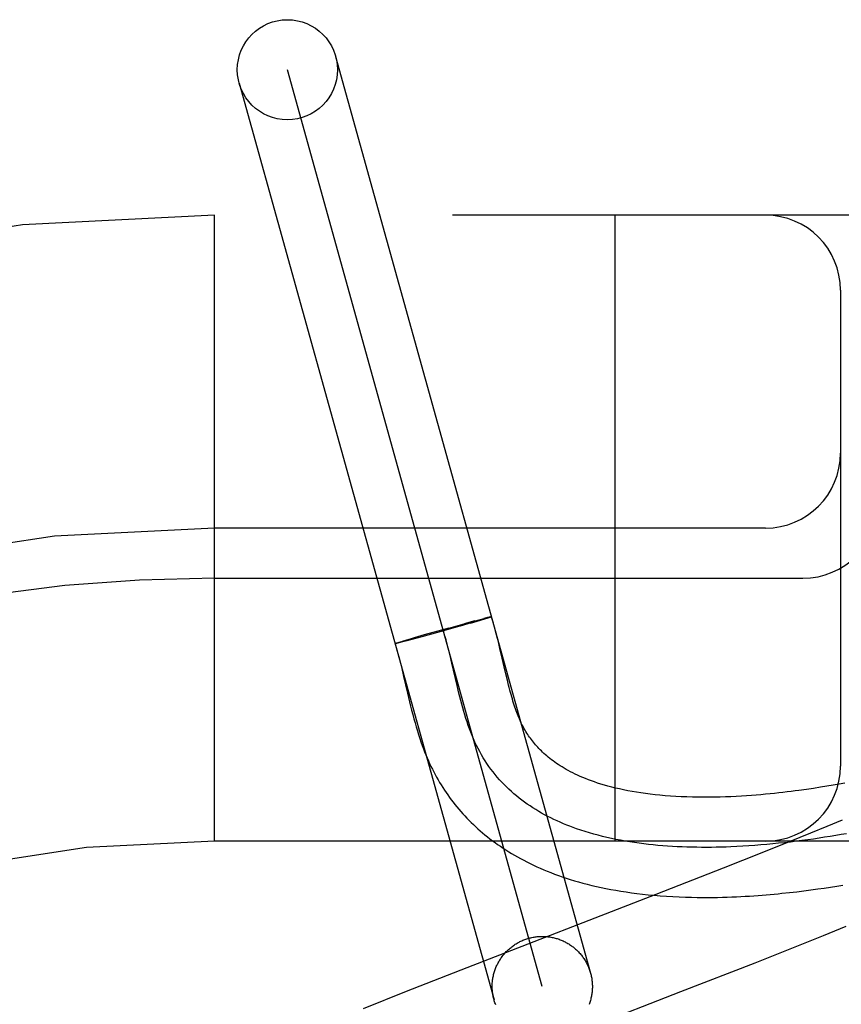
# Model space of a CAD drawing. Header units: inches. Extents: x 0 to 309, y 0 to 200.
# Tile 49 of 64: x 107.343 to 107.507, y 103.463 to 103.659. Entities that reach past the tile are written whole.
import ezdxf

# ---------------------------------------------------------------- set-up
doc = ezdxf.new("R2010")
doc.units = ezdxf.units.IN
doc.header["$LTSCALE"] = 17
doc.header["$MEASUREMENT"] = 0
doc.linetypes.add('HIDDEN', pattern=[0.2, 0.1, -0.1])
doc.layers.add('DEFAULT_2', color=8, linetype='HIDDEN')

msp = doc.modelspace()

# ---------------------------------------------------------------- linework, layer by layer
at = {"layer": 'DEFAULT_2', "color": 8, "linetype": 'HIDDEN'}
for p, q in [((107.4057263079, 103.6519968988), (107.4566228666, 103.4689488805)), ((107.4469883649, 103.4662700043), (107.3960935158, 103.6493118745)), ((107.3864573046, 103.6466391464), (107.4373538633, 103.4635911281)), ((109.1290409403, 103.6202909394), (106.6340588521, 103.6202909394)), ((107.3815409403, 103.4952909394), (107.3815409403, 103.6202909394)), ((107.4615409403, 103.4952909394), (107.4615409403, 103.6202909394)), ((107.5065409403, 103.6052909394), (107.5065409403, 103.5102909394)), ((107.4915409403, 103.5577909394), (107.3815409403, 103.5577909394)), ((107.3815409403, 103.5477909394), (107.4990409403, 103.5477909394)), ((107.4326813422, 103.5388220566), (107.4368622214, 103.5400893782)), ((107.4334082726, 103.5392256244), (107.4346647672, 103.5395581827)), ((107.4352987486, 103.539585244), (107.4344602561, 103.5393375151)), ((107.4346273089, 103.5395487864), (107.4353619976, 103.5397392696)), ((107.4358215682, 103.5398569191), (107.4353297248, 103.539731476)), ((107.4360734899, 103.5399198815), (107.4357579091, 103.5398402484)), ((107.4362696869, 103.5398809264), (107.4360494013, 103.5398123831)), ((107.4362918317, 103.5399733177), (107.4360734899, 103.5399198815)), ((107.4364183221, 103.5400035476), (107.4362416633, 103.5399603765)), ((107.4363972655, 103.539921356), (107.4362696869, 103.5398809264)), ((107.4364757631, 103.5400170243), (107.4363724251, 103.5399917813)), ((107.436509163, 103.5399574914), (107.4363972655, 103.539921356)), ((107.4365789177, 103.5400406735), (107.4364757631, 103.5400170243)), ((107.4366051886, 103.5399892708), (107.436509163, 103.5399574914)), ((107.4366245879, 103.540050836), (107.4365391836, 103.5400305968)), ((107.436666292, 103.5400598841), (107.4365868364, 103.5400413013)), ((107.436704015, 103.5400678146), (107.4366304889, 103.5400508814)), ((107.4283389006, 103.5378453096), (107.4229508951, 103.5363350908)), ((107.4314823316, 103.538479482), (107.4260313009, 103.536951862)), ((107.4283389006, 103.5378453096), (107.4314091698, 103.5386869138)), ((107.4330048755, 103.5389151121), (107.430560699, 103.5382180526)), ((107.4335181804, 103.5392552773), (107.4313692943, 103.5386763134)), ((107.4344602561, 103.5393375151), (107.4330048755, 103.5389151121)), ((107.4175856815, 103.5347293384), (107.4217677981, 103.5359970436)), ((107.4190831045, 103.5352142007), (107.419928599, 103.5354641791)), ((107.4209540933, 103.5355699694), (107.4197007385, 103.5352385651)), ((107.419928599, 103.5354641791), (107.4214034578, 103.5358923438)), ((107.4229580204, 103.5361096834), (107.4209540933, 103.5355699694)), ((107.4238594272, 103.5365928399), (107.4214034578, 103.5358923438)), ((107.4260313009, 103.536951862), (107.4229580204, 103.5361096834)), ((107.4178311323, 103.5348270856), (107.4179320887, 103.5348603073)), ((107.4179607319, 103.5347990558), (107.4178579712, 103.5347755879)), ((107.4180474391, 103.5348189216), (107.4179303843, 103.5347914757)), ((107.4179320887, 103.5348603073), (107.4180493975, 103.5348980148)), ((107.418180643, 103.5348509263), (107.4180474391, 103.5348189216)), ((107.4180493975, 103.5348980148), (107.418182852, 103.5349401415)), ((107.4183643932, 103.5348963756), (107.4181448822, 103.5348427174)), ((107.418182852, 103.5349401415), (107.4184127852, 103.5350114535)), ((107.4186746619, 103.5349736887), (107.4183297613, 103.5348874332)), ((107.4191157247, 103.535086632), (107.4186184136, 103.5349598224)), ((107.4197937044, 103.5352626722), (107.4190797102, 103.5350770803)), ((107.4385446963, 103.5337294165), (107.4382206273, 103.5350721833)), ((107.4389862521, 103.5318418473), (107.4385446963, 103.5337294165)), ((107.4289523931, 103.5308374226), (107.4285967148, 103.5323286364)), ((107.4393914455, 103.5300873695), (107.4389862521, 103.5318418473)), ((107.4189222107, 103.5297905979), (107.4193028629, 103.5281846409)), ((107.4299972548, 103.5263415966), (107.4289523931, 103.5308374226)), ((107.4397749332, 103.5284482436), (107.4393914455, 103.5300873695)), ((107.4193028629, 103.5281846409), (107.4200783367, 103.5248384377)), ((107.4400239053, 103.5274124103), (107.4397749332, 103.5284482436)), ((107.4303552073, 103.524852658), (107.4299972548, 103.5263415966)), ((107.4402705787, 103.5264182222), (107.4400239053, 103.5274124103)), ((107.4200783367, 103.5248384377), (107.4204829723, 103.5231291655)), ((107.5025177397, 103.5060402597), (107.501157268, 103.5058285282)), ((107.5038188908, 103.5062522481), (107.5025177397, 103.5060402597)), ((107.5050666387, 103.5064641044), (107.5038188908, 103.5062522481)), ((107.5062666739, 103.506675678), (107.5050666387, 103.5064641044)), ((107.5074244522, 103.5068870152), (107.5062666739, 103.506675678)), ((107.501157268, 103.5058285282), (107.4997317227, 103.5056177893)), ((107.5037850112, 103.4982073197), (107.5005407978, 103.4968684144)), ((107.5068581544, 103.4994934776), (107.5037850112, 103.4982073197)), ((107.5005407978, 103.4968684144), (107.4962601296, 103.4951254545)), ((108.3815409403, 103.4952909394), (107.3815409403, 103.4952909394)), ((107.4962601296, 103.4951254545), (107.4908200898, 103.4929406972)), ((107.4908200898, 103.4929406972), (107.4831122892, 103.4898874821)), ((107.4831122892, 103.4898874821), (107.4696892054, 103.4846444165)), ((107.5045725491, 103.4861182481), (107.5058113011, 103.4863127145)), ((107.5058113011, 103.4863127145), (107.507013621, 103.4865087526)), ((107.4696892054, 103.4846444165), (107.4319463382, 103.4700176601)), ((107.4963550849, 103.4850286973), (107.4978210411, 103.4851966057)), ((107.4978210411, 103.4851966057), (107.4992472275, 103.4853712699)), ((107.4992472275, 103.4853712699), (107.5006348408, 103.4855516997)), ((107.5006348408, 103.4855516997), (107.5019846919, 103.4857369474)), ((107.5019846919, 103.4857369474), (107.5032971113, 103.4859260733)), ((107.5032971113, 103.4859260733), (107.5045725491, 103.4861182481)), ((107.50316457, 103.4764483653), (107.5076952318, 103.4782902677)), ((107.4974709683, 103.4741653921), (107.50316457, 103.4764483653)), ((107.4894926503, 103.4710095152), (107.4974709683, 103.4741653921)), ((107.4746865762, 103.4652344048), (107.4894926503, 103.4710095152)), ((107.4319463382, 103.4700176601), (107.4197885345, 103.4652433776)), ((107.4197885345, 103.4652433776), (107.411201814, 103.4618238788)), ((107.4390749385, 103.4514344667), (107.4746865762, 103.4652344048))]:
    msp.add_line(p, q, dxfattribs=at)
for points in [[(107.436843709, 103.5400840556), (107.4368424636, 103.5400811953), (107.4368371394, 103.5400770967), (107.4368277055, 103.5400718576), (107.4368141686, 103.5400654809), (107.4367965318, 103.5400579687), (107.4367748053, 103.5400493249), (107.4367489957, 103.5400395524), (107.4367191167, 103.5400286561), (107.4366851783, 103.5400166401), (107.4366471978, 103.54000351), (107.4366051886, 103.5399892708)], [(107.4368608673, 103.5400907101), (107.4368554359, 103.5400918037), (107.4368459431, 103.5400917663), (107.4368323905, 103.540090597), (107.4368147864, 103.5400882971), (107.4367931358, 103.540084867), (107.4367674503, 103.5400803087), (107.4367377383, 103.5400746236), (107.43667012, 103.5400593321)], [(107.4367057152, 103.5400666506), (107.4367372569, 103.5400728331), (107.4367647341, 103.5400778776), (107.4367881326, 103.5400817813), (107.4368074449, 103.5400845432), (107.4368226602, 103.5400861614), (107.4368337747, 103.540086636), (107.4368407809, 103.540085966), (107.436843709, 103.5400840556)], [(107.4382206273, 103.5350721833), (107.4380469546, 103.5357718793), (107.4378639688, 103.5364920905), (107.4376703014, 103.5372339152), (107.4374643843, 103.5379986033), (107.4372445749, 103.53878697), (107.4370087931, 103.5396003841), (107.4368622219, 103.5400893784)], [(107.4285967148, 103.5323286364), (107.4284146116, 103.5330699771), (107.4282079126, 103.5338893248), (107.4279957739, 103.5347032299), (107.427777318, 103.5355108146), (107.4275516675, 103.5363112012), (107.4273179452, 103.5371035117), (107.4270752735, 103.5378868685)], [(107.4175746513, 103.5347267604), (107.41757684, 103.5347300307), (107.4175832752, 103.5347344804), (107.4175939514, 103.5347401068), (107.4176088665, 103.534746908), (107.4176280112, 103.5347548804), (107.4176513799, 103.5347640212), (107.4176789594, 103.5347743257), (107.4177107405, 103.5347857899), (107.4177467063, 103.5347984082), (107.4177868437, 103.5348121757), (107.4178311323, 103.5348270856)], [(107.4176780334, 103.5347369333), (107.4176505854, 103.5347319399), (107.4176273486, 103.5347281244), (107.417608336, 103.534725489), (107.4175935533, 103.5347240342), (107.4175830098, 103.5347237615), (107.4175767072, 103.5347246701)], [(107.417585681, 103.5347293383), (107.4177646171, 103.5341472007), (107.4179605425, 103.5334799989), (107.4181554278, 103.5327860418), (107.4183489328, 103.5320680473), (107.4185409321, 103.5313287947), (107.418731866, 103.5305692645), (107.4189222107, 103.5297905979)], [(107.4177714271, 103.5347566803), (107.4177342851, 103.5347489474), (107.4177012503, 103.534742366), (107.4176723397, 103.5347369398), (107.4176475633, 103.5347326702), (107.4176269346, 103.5347295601), (107.4176104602, 103.53472761), (107.4175981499, 103.5347268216), (107.4175900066, 103.5347271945), (107.4175860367, 103.5347287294)], [(107.4178779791, 103.5347794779), (107.4178296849, 103.5347686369), (107.4177855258, 103.5347589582), (107.4177455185, 103.5347504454)], [(107.4997317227, 103.5056177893), (107.4982378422, 103.5054094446), (107.4974650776, 103.5053067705), (107.496675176, 103.5052054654), (107.4958679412, 103.5051057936), (107.4950434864, 103.5050080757), (107.4942010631, 103.5049125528), (107.4933402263, 103.5048195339), (107.4924602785, 103.5047293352), (107.4915606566, 103.5046423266), (107.4906406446, 103.5045589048), (107.4896996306, 103.5044795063), (107.4887369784, 103.5044046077), (107.487751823, 103.5043347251), (107.4867445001, 103.5042705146), (107.4857141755, 103.5042126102), (107.4846638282, 103.5041618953), (107.4835953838, 103.5041191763), (107.4825115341, 103.5040852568), (107.4814148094, 103.5040608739), (107.4803080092, 103.5040467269), (107.4791937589, 103.5040434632), (107.4780752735, 103.5040516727), (107.4769547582, 103.5040718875), (107.4758378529, 103.504104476), (107.474728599, 103.5041496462), (107.4736336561, 103.5042072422), (107.472559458, 103.5042768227), (107.4715097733, 103.5043578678), (107.4704913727, 103.5044493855), (107.4695005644, 103.5045511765), (107.4685367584, 103.5046628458), (107.4675973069, 103.5047842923), (107.466679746, 103.5049154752), (107.4657831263, 103.5050562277), (107.4649050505, 103.5052067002), (107.4640475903, 103.5053663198), (107.4632112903, 103.5055346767), (107.4623980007, 103.5057110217), (107.4616093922, 103.5058945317), (107.4608458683, 103.5060845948), (107.4601084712, 103.5062803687), (107.4593964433, 103.5064814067), (107.4587095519, 103.5066871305), (107.4580470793, 103.50689712), (107.4574085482, 103.5071108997), (107.4567929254, 103.5073281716), (107.4561992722, 103.507548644), (107.4556268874, 103.5077719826), (107.4550749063, 103.5079979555), (107.4545429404, 103.5082261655), (107.454030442, 103.508456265), (107.4535368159, 103.5086879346), (107.45306166, 103.5089207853), (107.4526038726, 103.5091548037), (107.4521626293, 103.5093898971), (107.4517368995, 103.5096261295), (107.4513255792, 103.5098636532), (107.4509281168, 103.5101023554), (107.450543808, 103.5103422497), (107.4501721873, 103.5105832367), (107.449812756, 103.5108252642), (107.4494650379, 103.5110682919), (107.4491284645, 103.5113123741), (107.4488027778, 103.5115573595), (107.4484876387, 103.5118031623), (107.4481827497, 103.5120496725), (107.4478878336, 103.5122967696), (107.4476025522, 103.5125443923), (107.4473266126, 103.5127924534), (107.4470596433, 103.5130409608), (107.4468013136, 103.513289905), (107.446551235, 103.513539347), (107.4463090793, 103.5137893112), (107.4460744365, 103.5140399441), (107.4458469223, 103.5142913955), (107.4456262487, 103.5145437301), (107.4454120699, 103.5147971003), (107.44520426, 103.5150514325), (107.4450026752, 103.5153066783), (107.4448070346, 103.5155629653), (107.4446173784, 103.5158199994), (107.4444326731, 103.5160790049), (107.4442523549, 103.5163407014), (107.4440753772, 103.5166066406), (107.4439004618, 103.5168789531), (107.4437281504, 103.5171570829), (107.4435576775, 103.5174426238), (107.443391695, 103.5177313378), (107.443232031, 103.5180198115), (107.4430796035, 103.5183058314), (107.4429367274, 103.5185841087), (107.4428004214, 103.5188595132), (107.4426695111, 103.5191338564), (107.4425418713, 103.519411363), (107.442414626, 103.5196987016), (107.4422875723, 103.5199970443), (107.4421589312, 103.5203111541), (107.4420296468, 103.5206393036), (107.441900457, 103.5209799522), (107.4417715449, 103.5213328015), (107.4416433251, 103.5216967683), (107.4415157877, 103.5220718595), (107.4413890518, 103.5224576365), (107.4412630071, 103.5228543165), (107.4411375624, 103.5232619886), (107.4410126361, 103.5236806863), (107.4408880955, 103.5241106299), (107.440763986, 103.5245514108), (107.4406402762, 103.5250027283), (107.4405168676, 103.5254644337), (107.4403936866, 103.5259362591), (107.4402705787, 103.5264182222)], [(107.4846672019, 103.4941529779), (107.4836880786, 103.4941163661), (107.4827086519, 103.4940869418), (107.4817292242, 103.4940648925), (107.4807500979, 103.4940504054), (107.4797715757, 103.4940436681), (107.47879396, 103.4940448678), (107.4778175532, 103.4940541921), (107.476842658, 103.4940718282), (107.4758695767, 103.4940979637), (107.4748986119, 103.4941327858), (107.4739300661, 103.4941764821), (107.4729642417, 103.4942292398), (107.4720014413, 103.4942912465), (107.4710419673, 103.4943626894), (107.4700861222, 103.494443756), (107.4691342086, 103.4945346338), (107.468186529, 103.49463551), (107.4672433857, 103.4947465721), (107.4663050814, 103.4948680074), (107.4653719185, 103.4950000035), (107.4644441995, 103.4951427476), (107.4635222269, 103.4952964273), (107.4626063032, 103.4954612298), (107.4616967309, 103.4956373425), (107.4607938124, 103.495824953), (107.4598978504, 103.4960242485), (107.4590091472, 103.4962354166), (107.4581280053, 103.4964586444), (107.4572547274, 103.4966941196), (107.4563896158, 103.4969420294), (107.455532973, 103.4972025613), (107.4546851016, 103.4974759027), (107.453846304, 103.4977622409), (107.4531779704, 103.4980022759), (107.4525158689, 103.4982509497), (107.4518601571, 103.49850836), (107.4512109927, 103.4987746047), (107.4505685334, 103.4990497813), (107.4499329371, 103.4993339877), (107.4493043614, 103.4996273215), (107.448682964, 103.4999298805), (107.4480689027, 103.5002417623), (107.4474623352, 103.5005630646), (107.4468634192, 103.5008938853), (107.4462723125, 103.5012343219), (107.4456891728, 103.5015844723), (107.4451141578, 103.5019444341), (107.4445474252, 103.502314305), (107.4439891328, 103.5026941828), (107.4434394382, 103.5030841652), (107.4428984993, 103.5034843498), (107.4423664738, 103.5038948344), (107.4418435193, 103.5043157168), (107.4413297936, 103.5047470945), (107.4408254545, 103.5051890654), (107.4403306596, 103.5056417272), (107.4398455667, 103.5061051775), (107.4393703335, 103.5065795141), (107.4389051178, 103.5070648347), (107.4384500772, 103.507561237), (107.4380053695, 103.5080688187), (107.4375711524, 103.5085876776), (107.4371475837, 103.5091179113), (107.4367348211, 103.5096596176), (107.4363330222, 103.5102128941), (107.4359423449, 103.5107778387), (107.4355629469, 103.5113545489), (107.4351949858, 103.5119431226), (107.4348386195, 103.5125436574), (107.4344940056, 103.513156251), (107.4341613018, 103.5137810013), (107.433840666, 103.5144180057), (107.4335322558, 103.5150673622), (107.4332362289, 103.5157291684), (107.4329625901, 103.5163789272), (107.4326999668, 103.5170397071), (107.4324477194, 103.5177108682), (107.4322052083, 103.5183917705), (107.431971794, 103.5190817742), (107.4317468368, 103.5197802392), (107.431529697, 103.5204865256), (107.4313197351, 103.5211999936), (107.4311163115, 103.5219200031), (107.4309187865, 103.5226459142), (107.4307265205, 103.5233770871), (107.430538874, 103.5241128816), (107.4303552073, 103.524852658)], [(107.4204829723, 103.5231291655), (107.4206915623, 103.5222733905), (107.4209046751, 103.5214212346), (107.4211224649, 103.5205757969), (107.4213449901, 103.5197402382), (107.4215722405, 103.5189173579), (107.42180397, 103.5181100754), (107.4220398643, 103.5173210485), (107.4222793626, 103.5165530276), (107.4225217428, 103.5158084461), (107.422765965, 103.5150900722), (107.423011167, 103.5143994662), (107.4232554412, 103.513740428), (107.4234997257, 103.513108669), (107.4237433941, 103.5125041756), (107.4239898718, 103.5119173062), (107.4242414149, 103.5113423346), (107.4244980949, 103.5107785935), (107.4247626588, 103.5102197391), (107.4250339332, 103.5096681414), (107.4253117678, 103.5091238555), (107.4255960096, 103.508586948), (107.4258862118, 103.5080579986), (107.4261830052, 103.5075356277), (107.4264868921, 103.5070188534), (107.4267980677, 103.5065073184), (107.4271170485, 103.5060002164), (107.4274435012, 103.5054981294), (107.4277772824, 103.505001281), (107.4281182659, 103.5045098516), (107.428466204, 103.504024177), (107.4288212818, 103.5035439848), (107.4291835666, 103.5030691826), (107.4295532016, 103.5025995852), (107.4299303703, 103.5021349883), (107.4303150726, 103.5016754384), (107.4307073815, 103.5012209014), (107.4311072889, 103.5007714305), (107.4315148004, 103.5003270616), (107.4319299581, 103.4998877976), (107.4323527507, 103.4994537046), (107.4327833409, 103.4990246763), (107.4332218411, 103.4986006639), (107.4336684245, 103.4981815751), (107.4341232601, 103.4977673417), (107.4345864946, 103.4973579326), (107.4350583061, 103.4969532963), (107.4355388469, 103.4965534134), (107.436028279, 103.4961582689), (107.4365267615, 103.4957678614), (107.4370344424, 103.4953822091), (107.4375515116, 103.4950013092), (107.4380781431, 103.4946251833), (107.438614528, 103.4942538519), (107.4391608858, 103.4938873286), (107.4397174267, 103.4935256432), (107.4402843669, 103.4931688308), (107.4408619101, 103.4928169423), (107.4414502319, 103.4924700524), (107.4420496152, 103.4921281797), (107.4426602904, 103.4917913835), (107.4432825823, 103.4914596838), (107.4439168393, 103.4911331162), (107.4445633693, 103.4908117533), (107.4452224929, 103.4904956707), (107.4458945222, 103.4901849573), (107.4465797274, 103.4898797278), (107.4472785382, 103.4895800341), (107.4479913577, 103.4892859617), (107.4487186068, 103.4889976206), (107.4494607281, 103.4887151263), (107.4502180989, 103.4884386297), (107.4509910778, 103.4881682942), (107.4517801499, 103.4879042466), (107.4525857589, 103.4876466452), (107.4534083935, 103.4873956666), (107.4542484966, 103.4871515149), (107.4551066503, 103.4869143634), (107.4559832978, 103.4866844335), (107.4568792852, 103.4864618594), (107.4577955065, 103.4862468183), (107.4587322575, 103.4860396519), (107.4596903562, 103.4858405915), (107.460669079, 103.4856501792), (107.4616680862, 103.4854688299), (107.462686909, 103.4852969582), (107.4637237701, 103.48513515), (107.4647820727, 103.4849831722), (107.4658620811, 103.4848413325), (107.466971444, 103.4847090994), (107.4681176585, 103.4845863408), (107.4693016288, 103.4844738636), (107.4705341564, 103.4843717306), (107.4717928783, 103.4842826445), (107.4730658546, 103.4842076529), (107.4743319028, 103.4841476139), (107.4755700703, 103.4841024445), (107.476767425, 103.4840710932), (107.4778985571, 103.4840523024), (107.4789801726, 103.4840439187), (107.4800166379, 103.4840444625), (107.4810199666, 103.484052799), (107.4820043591, 103.4840682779), (107.4829676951, 103.4840902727), (107.4839124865, 103.4841182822), (107.4848391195, 103.4841518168), (107.4857485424, 103.4841904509), (107.4866416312, 103.4842338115), (107.4875193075, 103.4842815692), (107.4883824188, 103.4843334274), (107.4892318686, 103.4843891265), (107.49006844, 103.4844484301), (107.4908931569, 103.4845111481), (107.4917062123, 103.4845770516), (107.4925081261, 103.4846459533), (107.4932989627, 103.4847176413), (107.4940789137, 103.4847919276), (107.494848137, 103.4848686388), (107.4963550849, 103.4850286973)], [(107.50774033, 103.4967805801), (107.5066641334, 103.4965919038), (107.5055764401, 103.4964071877), (107.5044778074, 103.4962267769), (107.5033687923, 103.4960510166), (107.5022499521, 103.495880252), (107.5011218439, 103.4957148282), (107.4999850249, 103.4955550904), (107.4988400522, 103.4954013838), (107.4976874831, 103.4952540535), (107.4965278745, 103.4951134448), (107.4953617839, 103.4949799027), (107.4941897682, 103.4948537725), (107.4930123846, 103.4947353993), (107.4918301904, 103.4946251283), (107.4906437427, 103.4945233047), (107.4894535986, 103.4944302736), (107.4882603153, 103.4943463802), (107.48706445, 103.4942719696), (107.4858665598, 103.4942073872), (107.4846672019, 103.4941529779)], [(107.4373538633, 103.4635911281), (107.4372991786, 103.4637962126), (107.437248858, 103.4640024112), (107.4372029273, 103.4642096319), (107.437161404, 103.4644177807), (107.43712431, 103.4646267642), (107.4370916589, 103.4648364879), (107.4370634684, 103.4650468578), (107.4370397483, 103.4652577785), (107.4370205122, 103.4654691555), (107.4370057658, 103.4656808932), (107.4369955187, 103.4658928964), (107.4369897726, 103.4661050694), (107.436988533, 103.4663173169), (107.4369917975, 103.466529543), (107.4369995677, 103.4667416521), (107.4370118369, 103.4669535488), (107.4370286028, 103.4671651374), (107.4370498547, 103.4673763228), (107.4370755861, 103.4675870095), (107.4371057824, 103.4677971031), (107.437140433, 103.4680065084), (107.4371795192, 103.4682151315), (107.4372230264, 103.468422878), (107.4372709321, 103.4686296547), (107.4373232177, 103.4688353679), (107.4373798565, 103.4690399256), (107.4374408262, 103.4692432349), (107.4375060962, 103.4694452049), (107.43757564, 103.4696457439), (107.4376494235, 103.4698447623), (107.4377274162, 103.4700421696), (107.4378095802, 103.4702378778), (107.4378958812, 103.4704317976), (107.4379862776, 103.4706238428), (107.4380807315, 103.4708139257), (107.4381791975, 103.471001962), (107.438281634, 103.4711878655), (107.4383879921, 103.4713715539), (107.4384982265, 103.4715529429), (107.4386122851, 103.4717319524), (107.4387301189, 103.4719085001), (107.4388516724, 103.4720825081), (107.4389768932, 103.4722538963), (107.4391057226, 103.4724225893), (107.4392381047, 103.4725885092), (107.4393739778, 103.4727515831), (107.4395132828, 103.4729117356), (107.4396559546, 103.4730688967), (107.4398019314, 103.4732229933), (107.439951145, 103.4733739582), (107.4401035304, 103.4735217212), (107.4402590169, 103.4736662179), (107.4404175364, 103.473807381), (107.4405790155, 103.4739451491), (107.4407433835, 103.4740794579), (107.4409105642, 103.4742102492), (107.4410804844, 103.4743374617), (107.4412530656, 103.4744610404), (107.4414282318, 103.4745809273), (107.4416059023, 103.4746970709), (107.4417859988, 103.4748094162), (107.4419684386, 103.4749179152), (107.4421531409, 103.4750225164), (107.4423400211, 103.4751231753), (107.4425289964, 103.475219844), (107.4427199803, 103.4753124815), (107.442912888, 103.4754010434), (107.4431076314, 103.4754854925), (107.4433041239, 103.475565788), (107.4435022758, 103.4756418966), (107.443701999, 103.475713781), (107.4439032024, 103.4757814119), (107.4441057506, 103.4758447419), (107.4443096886, 103.475903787)], [(107.4443096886, 103.475903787), (107.4445148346, 103.4759584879), (107.4447210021, 103.4760088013), (107.4449282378, 103.4760547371), (107.4451364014, 103.4760962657), (107.4453453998, 103.4761333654), (107.4455551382, 103.4761660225), (107.4457655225, 103.4761942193), (107.4459764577, 103.4762179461), (107.4461878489, 103.4762371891), (107.4463996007, 103.4762519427), (107.4466116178, 103.4762621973), (107.4468238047, 103.4762679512), (107.4470360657, 103.4762691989), (107.4472483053, 103.4762659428), (107.4474604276, 103.4762581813), (107.4476723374, 103.476245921), (107.4478839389, 103.4762291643), (107.448095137, 103.4762079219), (107.4483058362, 103.4761822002), (107.448515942, 103.476152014), (107.4487253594, 103.4761173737), (107.4489339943, 103.4760782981), (107.4491417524, 103.4760348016), (107.4493485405, 103.4759869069), (107.4495542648, 103.4759346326), (107.4497588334, 103.4758780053), (107.4499621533, 103.4758170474), (107.4501641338, 103.4757517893), (107.4503646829, 103.4756822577), (107.4505637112, 103.4756084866), (107.4507611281, 103.4755305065), (107.4509568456, 103.4754483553), (107.4511507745, 103.4753620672), (107.4513428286, 103.4752716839), (107.45153292, 103.4751772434), (107.4517209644, 103.475078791), (107.4519068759, 103.4749763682), (107.4520905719, 103.474870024), (107.4522719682, 103.4747598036), (107.4524509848, 103.4746457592), (107.4526275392, 103.4745279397), (107.4528015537, 103.4744064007), (107.452972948, 103.4742811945), (107.4531416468, 103.4741523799), (107.4533075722, 103.4740200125), (107.4534706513, 103.4738841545), (107.4536308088, 103.4737448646), (107.4537879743, 103.4736022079), (107.4539420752, 103.4734562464), (107.454093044, 103.4733070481), (107.4542408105, 103.4731546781), (107.4543853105, 103.4729992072), (107.4545264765, 103.4728407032), (107.4546642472, 103.4726792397), (107.4547985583, 103.4725148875), (107.4549293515, 103.4723477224), (107.4550565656, 103.472177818), (107.4551801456, 103.4720052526), (107.4553000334, 103.4718301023), (107.4554161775, 103.4716524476), (107.455528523, 103.4714723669), (107.455637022, 103.471289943), (107.4557416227, 103.4711052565), (107.4558422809, 103.4709183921), (107.4559389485, 103.4707294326), (107.4560315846, 103.4705384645), (107.4561201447, 103.4703455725), (107.4562045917, 103.4701508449), (107.4562848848, 103.469954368), (107.4563609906, 103.4697562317), (107.4564328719, 103.469556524), (107.4565004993, 103.4693553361), (107.4565638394, 103.4691527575), (107.4566228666, 103.4689488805)], [(107.4566228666, 103.4689488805), (107.4566775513, 103.4687437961), (107.4567278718, 103.4685375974), (107.4567738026, 103.4683303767), (107.4568153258, 103.468122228), (107.4568524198, 103.4679132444), (107.4568850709, 103.4677035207), (107.4569132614, 103.4674931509), (107.4569369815, 103.4672822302), (107.4569562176, 103.4670708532), (107.4569709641, 103.4668591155), (107.4569812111, 103.4666471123), (107.4569869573, 103.4664349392), (107.4569881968, 103.4662226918), (107.4569849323, 103.4660104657), (107.4569771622, 103.4657983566), (107.4569648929, 103.4655864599), (107.456948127, 103.4653748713), (107.4569268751, 103.4651636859), (107.4569011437, 103.4649529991), (107.4568709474, 103.4647429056), (107.4568362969, 103.4645335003), (107.4567972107, 103.4643248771), (107.4567537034, 103.4641171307), (107.4567057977, 103.463910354), (107.4566535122, 103.4637046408), (107.4565968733, 103.4635000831), (107.4565359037, 103.4632967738), (107.4564706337, 103.4630948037), (107.4564010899, 103.4628942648), (107.4563273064, 103.4626952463)], [(107.4376918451, 103.4625856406), (107.4376157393, 103.462783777), (107.4375438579, 103.4629834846), (107.4374762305, 103.4631846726), (107.4374128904, 103.4633872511), (107.4373538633, 103.4635911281)]]:
    msp.add_lwpolyline(points, dxfattribs=at)
msp.add_circle((107.3960916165, 103.6493187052), 0.01, dxfattribs=at)
for centre, radius, start, end in [((107.3815409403, 103.2452909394), 0.375, 90, 180), ((107.4915409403, 103.6052909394), 0.015, 0, 90), ((107.4915409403, 103.5727909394), 0.015, 270, 360), ((107.4990409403, 103.5627909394), 0.015, 270, 360), ((107.3815409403, 103.2452909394), 0.3125, 90, 180), ((107.3815409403, 103.2452909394), 0.3025, 89.999999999, 180), ((107.4915409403, 103.5102909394), 0.015, 270, 360), ((107.3815409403, 103.2452909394), 0.25, 90, 180)]:
    msp.add_arc(centre, radius, start, end, dxfattribs=at)

doc.saveas('drawing.dxf')
